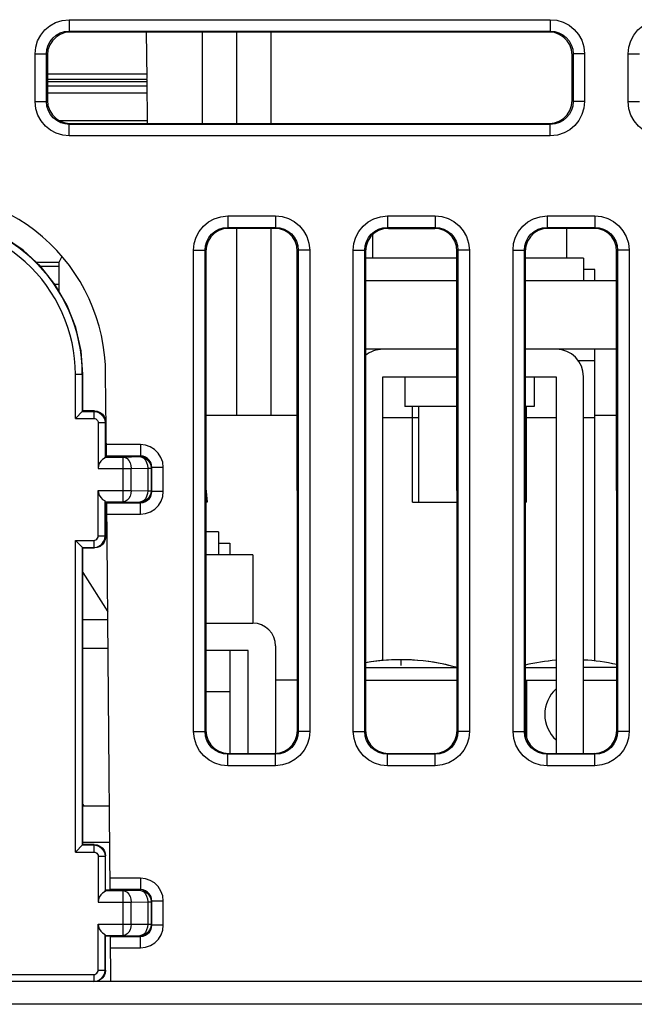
# Model space of a CAD drawing. Extents: x 28 to 410, y 33 to 287.
# Tile 7 of 63: x 86 to 93, y 74 to 85. Entities that reach past the tile are written whole.
import ezdxf

# ---------------------------------------------------------------- set-up
doc = ezdxf.new("R2010")
doc.units = 0
doc.header["$LTSCALE"] = 23.1
doc.linetypes.add('HIDDEN', pattern=[0.2, 0.1, -0.1])
doc.layers.get('0').update_dxf_attribs({"linetype": 'CONTINUOUS'})
for name, color, linetype in [('ALL_AXIS', 7, 'CONTINUOUS'), ('ALL_CURVE', 7, 'CONTINUOUS'), ('ALL_FEATURES', 7, 'CONTINUOUS'), ('DEFAULT_2', 8, 'HIDDEN')]:
    doc.layers.add(name, color=color, linetype=linetype)

msp = doc.modelspace()

# ---------------------------------------------------------------- linework, layer by layer
at = {"color": 7, "linetype": 'CONTINUOUS'}
for p, q in [((88.202, 83.517), (88.202, 84.518)), ((88.577, 83.517), (88.577, 84.518)), ((88.952, 83.517), (88.952, 84.518)), ((88.577, 80.318), (88.577, 82.368)), ((88.952, 80.318), (88.952, 82.368)), ((90.502, 79.368), (90.991, 79.368)), ((91.752, 79.368), (91.739, 79.368))]:
    msp.add_line(p, q, dxfattribs=at)
at = {"color": 9, "linetype": 'CONTINUOUS'}
for p, q in [((87.593, 84.056), (86.502, 84.056)), ((86.502, 83.977), (87.594, 83.977)), ((87.594, 83.927), (86.502, 83.927)), ((86.502, 83.852), (87.596, 83.852)), ((87.596, 83.547), (86.636, 83.547))]:
    msp.add_line(p, q, dxfattribs=at)
at = {"layer": 'ALL_AXIS', "color": 7, "linetype": 'CONTINUOUS'}
for p, q in [((90.239, 82.368), (90.746, 82.368)), ((92.252, 82.368), (91.984, 82.368)), ((92.19, 82.368), (92.19, 82.043)), ((90.065, 82.295), (90.065, 82.043)), ((90.99, 82.043), (89.989, 82.043)), ((92.377, 82.043), (91.739, 82.043)), ((92.377, 82.043), (92.377, 81.793)), ((90.417, 80.743), (90.417, 80.418)), ((91.837, 80.743), (91.837, 80.418)), ((90.991, 80.418), (90.417, 80.418)), ((90.567, 80.418), (90.567, 79.368)), ((91.837, 80.418), (91.739, 80.418)), ((88.239, 79.523), (88.252, 79.368)), ((88.252, 79.368), (88.239, 79.368)), ((90.568, 79.368), (90.991, 79.368)), ((88.377, 79.043), (88.239, 79.043)), ((88.377, 79.043), (88.377, 78.793)), ((89.002, 77.418), (89.002, 76.616)), ((89.241, 77.418), (89.002, 77.418)), ((89.988, 77.418), (90.991, 77.418)), ((91.738, 77.418), (92.077, 77.418)), ((91.752, 77.418), (91.752, 76.789)), ((92.377, 77.418), (92.741, 77.418)), ((86.89, 76.043), (87.181, 76.043)), ((86.89, 75.643), (87.184, 75.643))]:
    msp.add_line(p, q, dxfattribs=at)
at = {"layer": 'ALL_AXIS', "color": 9, "linetype": 'CONTINUOUS'}
for p, q in [((89.988, 77.557), (90.991, 77.557)), ((91.738, 77.557), (92.077, 77.557)), ((92.741, 77.557), (92.377, 77.557))]:
    msp.add_line(p, q, dxfattribs=at)
at = {"layer": 'ALL_AXIS', "color": 7, "linetype": 'CONTINUOUS'}
for centre, radius, start, end in [((90.377, 75.393), 2.25, 74.1191, 99.9724), ((92.252, 75.393), 2.25, 94.4706, 103.2283), ((92.252, 75.393), 2.25, 77.4229, 86.8067), ((92.327, 77.043), 0.375, 131.8103, 228.1897)]:
    msp.add_arc(centre, radius, start, end, dxfattribs=at)
at = {"layer": 'ALL_CURVE', "color": 40, "linetype": 'CONTINUOUS'}
msp.add_line((90.377, 77.581), (90.377, 77.643), dxfattribs=at)
for centre, start, end in [((90.377, 75.393), 76.5066, 99.9518), ((92.252, 75.393), 94.4609, 103.2016), ((92.252, 75.393), 77.4515, 86.8152)]:
    msp.add_arc(centre, 2.25, start, end, dxfattribs=at)
at = {"layer": 'ALL_FEATURES', "color": 9, "linetype": 'CONTINUOUS'}
for p, q in [((86.741, 84.654), (86.741, 84.529)), ((86.741, 84.654), (92.013, 84.654)), ((92.013, 84.654), (92.013, 84.529)), ((86.741, 84.529), (86.752, 84.518)), ((86.741, 84.529), (92.013, 84.529)), ((92.013, 84.529), (92.003, 84.518)), ((86.366, 83.757), (86.366, 84.279)), ((86.366, 84.279), (86.491, 84.279)), ((86.491, 83.757), (86.491, 84.279)), ((86.491, 84.279), (86.502, 84.268)), ((92.263, 84.279), (92.253, 84.268)), ((92.263, 84.279), (92.263, 83.757)), ((92.388, 84.279), (92.263, 84.279)), ((92.388, 84.279), (92.388, 83.757)), ((92.866, 83.757), (92.866, 84.279)), ((92.866, 84.279), (92.991, 84.279)), ((86.366, 83.757), (86.491, 83.757)), ((86.491, 83.757), (86.502, 83.767)), ((92.263, 83.757), (92.253, 83.767)), ((92.388, 83.757), (92.263, 83.757)), ((92.866, 83.757), (92.991, 83.757)), ((86.741, 83.507), (86.752, 83.517)), ((86.741, 83.382), (86.741, 83.507)), ((92.013, 83.507), (86.741, 83.507)), ((92.013, 83.507), (92.003, 83.517)), ((92.013, 83.382), (92.013, 83.507)), ((92.013, 83.382), (86.741, 83.382)), ((88.479, 82.504), (88.479, 82.379)), ((88.479, 82.504), (89.001, 82.504)), ((89.001, 82.504), (89.001, 82.379)), ((90.229, 82.504), (90.229, 82.379)), ((90.229, 82.504), (90.751, 82.504)), ((90.751, 82.504), (90.751, 82.379)), ((91.979, 82.504), (91.979, 82.379)), ((91.979, 82.504), (92.501, 82.504)), ((92.501, 82.504), (92.501, 82.379)), ((88.479, 82.379), (88.489, 82.368)), ((88.479, 82.379), (89.001, 82.379)), ((89.001, 82.379), (88.99, 82.368)), ((90.229, 82.379), (90.239, 82.368)), ((90.229, 82.379), (90.751, 82.379)), ((90.751, 82.379), (90.74, 82.368)), ((91.979, 82.379), (91.989, 82.368)), ((91.979, 82.379), (92.501, 82.379)), ((92.501, 82.379), (92.49, 82.368)), ((88.104, 76.857), (88.104, 82.129)), ((88.104, 82.129), (88.229, 82.129)), ((88.229, 76.857), (88.229, 82.129)), ((88.229, 82.129), (88.239, 82.119)), ((89.251, 82.129), (89.24, 82.119)), ((89.251, 82.129), (89.251, 76.857)), ((89.376, 82.129), (89.251, 82.129)), ((89.376, 82.129), (89.376, 76.857)), ((89.854, 76.857), (89.854, 82.129)), ((89.854, 82.129), (89.979, 82.129)), ((89.979, 76.857), (89.979, 82.129)), ((89.979, 82.129), (89.989, 82.119)), ((91.001, 82.129), (90.99, 82.119)), ((91.001, 82.129), (91.001, 76.857)), ((91.126, 82.129), (91.001, 82.129)), ((91.126, 82.129), (91.126, 76.857)), ((91.604, 76.857), (91.604, 82.129)), ((91.604, 82.129), (91.729, 82.129)), ((91.729, 76.857), (91.729, 82.129)), ((91.729, 82.129), (91.739, 82.119)), ((92.751, 82.129), (92.74, 82.119)), ((92.751, 82.129), (92.751, 76.857)), ((92.876, 82.129), (92.751, 82.129)), ((92.876, 82.129), (92.876, 76.857)), ((86.583, 81.755), (86.627, 81.755)), ((86.891, 80.768), (86.808, 80.768)), ((87.01, 80.363), (87.016, 80.369)), ((87.01, 80.363), (87.01, 80.286)), ((90.567, 80.293), (90.177, 80.293)), ((92.077, 80.293), (91.739, 80.293)), ((92.502, 80.293), (92.377, 80.293)), ((87.135, 80.238), (87.058, 80.238)), ((87.135, 80.238), (87.141, 80.244)), ((87.521, 79.999), (87.146, 79.999)), ((87.521, 79.999), (87.521, 79.874)), ((87.135, 79.863), (87.332, 79.863)), ((87.521, 79.874), (87.148, 79.874)), ((87.332, 79.863), (87.513, 79.867)), ((87.332, 79.372), (87.332, 79.863)), ((87.513, 79.867), (87.521, 79.874)), ((87.058, 79.738), (87.42, 79.738)), ((87.42, 79.738), (87.601, 79.742)), ((87.42, 79.497), (87.42, 79.738)), ((87.601, 79.742), (87.601, 79.494)), ((87.601, 79.742), (87.638, 79.742)), ((87.638, 79.742), (87.646, 79.749)), ((87.638, 79.742), (87.638, 79.494)), ((87.646, 79.486), (87.646, 79.749)), ((87.771, 79.749), (87.646, 79.749)), ((87.771, 79.486), (87.771, 79.749)), ((87.058, 79.497), (87.42, 79.497)), ((87.42, 79.497), (87.601, 79.494)), ((87.601, 79.494), (87.638, 79.494)), ((87.638, 79.494), (87.646, 79.486)), ((87.771, 79.486), (87.646, 79.486)), ((87.135, 79.372), (87.332, 79.372)), ((87.152, 79.361), (87.521, 79.361)), ((87.332, 79.372), (87.513, 79.369)), ((87.513, 79.369), (87.521, 79.361)), ((87.521, 79.236), (87.521, 79.361)), ((87.153, 79.236), (87.521, 79.236)), ((87.058, 78.998), (87.135, 78.998)), ((87.135, 78.998), (87.141, 78.992)), ((87.01, 78.949), (87.01, 78.873)), ((87.01, 78.873), (87.016, 78.867)), ((88.238, 77.293), (88.502, 77.293)), ((88.104, 76.857), (88.229, 76.857)), ((88.229, 76.857), (88.238, 76.866)), ((89.251, 76.857), (89.241, 76.866)), ((89.376, 76.857), (89.251, 76.857)), ((89.854, 76.857), (89.979, 76.857)), ((89.979, 76.857), (89.988, 76.866)), ((91.001, 76.857), (90.991, 76.866)), ((91.126, 76.857), (91.001, 76.857)), ((91.604, 76.857), (91.729, 76.857)), ((91.729, 76.857), (91.738, 76.866)), ((92.751, 76.857), (92.741, 76.866)), ((92.876, 76.857), (92.751, 76.857)), ((88.479, 76.607), (88.488, 76.616)), ((88.479, 76.482), (88.479, 76.607)), ((89.001, 76.607), (88.479, 76.607)), ((89.001, 76.607), (88.991, 76.616)), ((89.001, 76.482), (89.001, 76.607)), ((90.229, 76.607), (90.238, 76.616)), ((90.229, 76.482), (90.229, 76.607)), ((90.751, 76.607), (90.229, 76.607)), ((90.751, 76.607), (90.741, 76.616)), ((90.751, 76.482), (90.751, 76.607)), ((91.979, 76.607), (91.988, 76.616)), ((91.979, 76.482), (91.979, 76.607)), ((92.501, 76.607), (91.979, 76.607)), ((92.501, 76.607), (92.491, 76.616)), ((92.501, 76.482), (92.501, 76.607)), ((89.001, 76.482), (88.479, 76.482)), ((90.751, 76.482), (90.229, 76.482)), ((92.501, 76.482), (91.979, 76.482)), ((87.01, 75.613), (87.015, 75.618)), ((87.01, 75.613), (87.01, 75.536)), ((87.135, 75.488), (87.058, 75.488)), ((87.135, 75.488), (87.14, 75.493)), ((87.521, 75.249), (87.188, 75.249)), ((87.521, 75.249), (87.521, 75.124)), ((87.135, 75.113), (87.332, 75.113)), ((87.521, 75.124), (87.189, 75.124)), ((87.332, 75.113), (87.513, 75.117)), ((87.332, 74.622), (87.332, 75.113)), ((87.513, 75.117), (87.521, 75.124)), ((87.058, 74.988), (87.42, 74.988)), ((87.42, 74.988), (87.601, 74.992)), ((87.42, 74.747), (87.42, 74.988)), ((87.601, 74.992), (87.601, 74.744)), ((87.601, 74.992), (87.638, 74.992)), ((87.638, 74.992), (87.646, 74.999)), ((87.638, 74.992), (87.638, 74.744)), ((87.646, 74.736), (87.646, 74.999)), ((87.771, 74.999), (87.646, 74.999)), ((87.771, 74.736), (87.771, 74.999)), ((87.058, 74.747), (87.42, 74.747)), ((87.42, 74.747), (87.601, 74.744)), ((87.601, 74.744), (87.638, 74.744)), ((87.638, 74.744), (87.646, 74.736)), ((87.771, 74.736), (87.646, 74.736)), ((87.135, 74.622), (87.332, 74.622)), ((87.193, 74.611), (87.521, 74.611)), ((87.332, 74.622), (87.513, 74.619)), ((87.513, 74.619), (87.521, 74.611)), ((87.521, 74.486), (87.521, 74.611)), ((87.195, 74.486), (87.521, 74.486)), ((87.058, 74.243), (87.14, 74.243)), ((87.01, 74.194), (87.01, 74.118)), ((116.007, 73.868), (62.748, 73.868))]:
    msp.add_line(p, q, dxfattribs=at)
at = {"layer": 'ALL_FEATURES', "color": 7, "linetype": 'CONTINUOUS'}
for p, q in [((92.003, 84.518), (86.752, 84.518)), ((87.594, 84.01), (87.589, 84.518)), ((86.502, 84.268), (86.502, 83.767)), ((92.253, 83.767), (92.253, 84.268)), ((87.594, 83.998), (86.502, 83.998)), ((87.598, 83.518), (87.594, 83.998)), ((86.752, 83.517), (92.003, 83.517)), ((88.99, 82.368), (88.489, 82.368)), ((90.74, 82.368), (90.239, 82.368)), ((92.49, 82.368), (91.989, 82.368)), ((88.239, 82.119), (88.238, 76.866)), ((89.241, 76.866), (89.24, 82.119)), ((89.989, 82.119), (89.988, 76.866)), ((90.991, 76.866), (90.99, 82.119)), ((91.739, 82.119), (91.738, 76.866)), ((92.741, 76.866), (92.74, 82.119)), ((86.627, 81.993), (86.381, 81.993)), ((86.66, 82.058), (86.627, 81.993)), ((86.627, 81.993), (86.627, 81.681)), ((86.422, 81.955), (86.627, 81.955)), ((92.502, 81.918), (92.377, 81.918)), ((92.502, 81.793), (92.502, 81.918)), ((90.991, 81.043), (89.989, 81.043)), ((92.741, 81.043), (91.739, 81.043)), ((92.502, 77.625), (92.502, 81.043)), ((92.502, 80.918), (92.314, 80.918)), ((86.808, 80.286), (86.808, 80.768)), ((86.885, 80.363), (86.885, 80.768)), ((86.891, 80.369), (86.891, 80.768)), ((87.148, 79.869), (87.14, 80.768)), ((90.177, 77.629), (90.177, 80.743)), ((90.177, 80.743), (90.991, 80.743)), ((91.739, 80.743), (92.077, 80.743)), ((92.077, 80.743), (92.077, 76.616)), ((92.377, 76.616), (92.377, 80.743)), ((86.891, 80.369), (86.808, 80.286)), ((86.885, 80.363), (87.01, 80.363)), ((87.016, 80.369), (86.891, 80.369)), ((86.808, 80.286), (87.01, 80.286)), ((87.058, 80.238), (87.058, 79.738)), ((87.135, 80.238), (87.135, 79.853)), ((87.141, 79.869), (87.141, 80.244)), ((87.135, 79.863), (87.141, 79.869)), ((87.148, 79.869), (87.141, 79.869)), ((87.058, 78.998), (87.058, 79.497)), ((87.135, 78.998), (87.135, 79.383)), ((87.135, 79.372), (87.141, 79.367)), ((87.141, 78.992), (87.141, 79.367)), ((87.152, 79.367), (87.141, 79.367)), ((87.189, 75.118), (87.152, 79.367)), ((86.808, 75.536), (86.808, 78.949)), ((86.89, 78.867), (86.808, 78.949)), ((86.808, 78.949), (87.01, 78.949)), ((86.885, 75.613), (86.885, 78.873)), ((86.885, 78.873), (87.01, 78.873)), ((86.89, 75.618), (86.89, 78.867)), ((86.89, 78.867), (87.016, 78.867)), ((88.377, 78.918), (88.502, 78.918)), ((88.502, 78.918), (88.502, 78.793)), ((88.752, 78.793), (88.752, 78.043)), ((86.89, 78.599), (87.162, 78.166)), ((86.89, 78.083), (87.163, 78.083)), ((88.238, 78.043), (88.752, 78.043)), ((86.89, 77.768), (87.166, 77.768)), ((89.002, 77.793), (89.002, 77.418)), ((88.702, 77.743), (88.238, 77.743)), ((88.502, 77.743), (88.502, 76.616)), ((88.702, 76.616), (88.702, 77.743)), ((88.488, 76.616), (88.991, 76.616)), ((90.238, 76.616), (90.741, 76.616)), ((91.988, 76.616), (92.491, 76.616)), ((86.89, 76.055), (86.902, 76.043)), ((86.89, 75.618), (86.808, 75.536)), ((86.885, 75.613), (87.01, 75.613)), ((87.015, 75.618), (86.89, 75.618)), ((86.808, 75.536), (87.01, 75.536)), ((87.058, 75.488), (87.058, 74.988)), ((87.135, 75.488), (87.135, 75.103)), ((87.14, 75.118), (87.14, 75.493)), ((87.135, 75.113), (87.14, 75.118)), ((87.189, 75.118), (87.14, 75.118)), ((87.058, 74.243), (87.058, 74.747)), ((87.135, 74.243), (87.135, 74.633)), ((87.135, 74.622), (87.14, 74.618)), ((87.14, 74.243), (87.14, 74.618)), ((87.14, 74.618), (87.193, 74.618)), ((87.198, 74.118), (87.193, 74.618)), ((116.007, 74.118), (62.748, 74.118)), ((83.545, 74.194), (87.01, 74.194))]:
    msp.add_line(p, q, dxfattribs=at)
at = {"layer": 'ALL_FEATURES', "color": 3, "linetype": 'CONTINUOUS'}
for p, q in [((90.99, 81.793), (89.989, 81.793)), ((92.74, 81.793), (91.739, 81.793)), ((89.241, 80.318), (88.239, 80.318)), ((92.741, 80.318), (92.502, 80.318)), ((88.752, 78.793), (88.239, 78.793))]:
    msp.add_line(p, q, dxfattribs=at)
at = {"layer": 'ALL_FEATURES', "color": 9, "linetype": 'CONTINUOUS'}
for points in [[(86.366, 84.279), (86.373, 84.352), (86.394, 84.421), (86.428, 84.485), (86.473, 84.541), (86.528, 84.588), (86.592, 84.623), (86.664, 84.646), (86.741, 84.654)], [(92.013, 84.654), (92.086, 84.647), (92.155, 84.626), (92.219, 84.592), (92.275, 84.547), (92.322, 84.492), (92.357, 84.428), (92.38, 84.357), (92.388, 84.279)], [(92.866, 84.279), (92.873, 84.352), (92.894, 84.421), (92.928, 84.485), (92.973, 84.541), (93.028, 84.588), (93.092, 84.623), (93.164, 84.646), (93.241, 84.654)], [(86.491, 84.279), (86.496, 84.327), (86.51, 84.373), (86.532, 84.416), (86.563, 84.454), (86.599, 84.485), (86.641, 84.508), (86.689, 84.523), (86.741, 84.529)], [(92.013, 84.529), (92.062, 84.524), (92.108, 84.51), (92.151, 84.488), (92.188, 84.457), (92.219, 84.421), (92.242, 84.379), (92.258, 84.331), (92.263, 84.279)], [(86.741, 83.382), (86.669, 83.389), (86.599, 83.41), (86.535, 83.443), (86.479, 83.489), (86.433, 83.544), (86.397, 83.607), (86.374, 83.679), (86.366, 83.757)], [(86.741, 83.507), (86.693, 83.512), (86.647, 83.525), (86.604, 83.548), (86.566, 83.578), (86.535, 83.615), (86.512, 83.657), (86.497, 83.705), (86.491, 83.757)], [(92.263, 83.757), (92.258, 83.708), (92.245, 83.662), (92.222, 83.62), (92.192, 83.582), (92.155, 83.551), (92.113, 83.528), (92.065, 83.512), (92.013, 83.507)], [(92.388, 83.757), (92.381, 83.684), (92.36, 83.615), (92.327, 83.551), (92.281, 83.495), (92.226, 83.448), (92.163, 83.413), (92.091, 83.39), (92.013, 83.382)], [(93.241, 83.382), (93.169, 83.389), (93.099, 83.41), (93.035, 83.443), (92.979, 83.489), (92.933, 83.544), (92.897, 83.607), (92.874, 83.679), (92.866, 83.757)], [(88.104, 82.129), (88.111, 82.202), (88.132, 82.271), (88.165, 82.335), (88.211, 82.391), (88.266, 82.438), (88.329, 82.473), (88.401, 82.496), (88.479, 82.504)], [(89.001, 82.504), (89.073, 82.497), (89.143, 82.476), (89.207, 82.442), (89.263, 82.397), (89.309, 82.342), (89.345, 82.278), (89.368, 82.207), (89.376, 82.129)], [(89.854, 82.129), (89.861, 82.202), (89.882, 82.271), (89.915, 82.335), (89.961, 82.391), (90.016, 82.438), (90.079, 82.473), (90.151, 82.496), (90.229, 82.504)], [(90.751, 82.504), (90.823, 82.497), (90.893, 82.476), (90.957, 82.442), (91.013, 82.397), (91.059, 82.342), (91.095, 82.278), (91.118, 82.207), (91.126, 82.129)], [(91.604, 82.129), (91.611, 82.202), (91.632, 82.271), (91.665, 82.335), (91.711, 82.391), (91.766, 82.438), (91.829, 82.473), (91.901, 82.496), (91.979, 82.504)], [(92.501, 82.504), (92.573, 82.497), (92.643, 82.476), (92.707, 82.442), (92.763, 82.397), (92.809, 82.342), (92.845, 82.278), (92.868, 82.207), (92.876, 82.129)], [(88.229, 82.129), (88.234, 82.177), (88.247, 82.223), (88.27, 82.266), (88.3, 82.304), (88.337, 82.335), (88.379, 82.358), (88.427, 82.373), (88.479, 82.379)], [(89.001, 82.379), (89.049, 82.374), (89.095, 82.36), (89.138, 82.338), (89.176, 82.307), (89.207, 82.271), (89.23, 82.229), (89.245, 82.181), (89.251, 82.129)], [(89.979, 82.129), (89.984, 82.177), (89.997, 82.223), (90.02, 82.266), (90.05, 82.304), (90.087, 82.335), (90.129, 82.358), (90.177, 82.373), (90.229, 82.379)], [(90.751, 82.379), (90.799, 82.374), (90.845, 82.36), (90.888, 82.338), (90.926, 82.307), (90.957, 82.271), (90.98, 82.229), (90.995, 82.181), (91.001, 82.129)], [(91.729, 82.129), (91.734, 82.177), (91.747, 82.223), (91.77, 82.266), (91.8, 82.304), (91.837, 82.335), (91.879, 82.358), (91.927, 82.373), (91.979, 82.379)], [(92.501, 82.379), (92.549, 82.374), (92.595, 82.36), (92.638, 82.338), (92.676, 82.307), (92.707, 82.271), (92.73, 82.229), (92.745, 82.181), (92.751, 82.129)], [(87.771, 79.749), (87.765, 79.806), (87.746, 79.859), (87.715, 79.907), (87.675, 79.947), (87.629, 79.975), (87.578, 79.993), (87.521, 79.999)], [(87.332, 79.863), (87.355, 79.859), (87.376, 79.846), (87.394, 79.826), (87.408, 79.8), (87.416, 79.771), (87.42, 79.738)], [(87.513, 79.867), (87.546, 79.862), (87.576, 79.85), (87.602, 79.83), (87.622, 79.804), (87.634, 79.774), (87.638, 79.742)], [(87.513, 79.867), (87.536, 79.862), (87.557, 79.849), (87.575, 79.829), (87.589, 79.804), (87.598, 79.774), (87.601, 79.742)], [(87.646, 79.749), (87.643, 79.778), (87.634, 79.804), (87.618, 79.828), (87.598, 79.848), (87.575, 79.862), (87.55, 79.871), (87.521, 79.874)], [(87.42, 79.497), (87.416, 79.465), (87.408, 79.435), (87.394, 79.409), (87.376, 79.39), (87.355, 79.377), (87.332, 79.372)], [(87.601, 79.494), (87.598, 79.462), (87.589, 79.432), (87.575, 79.406), (87.557, 79.386), (87.536, 79.374), (87.513, 79.369)], [(87.638, 79.494), (87.634, 79.462), (87.622, 79.432), (87.602, 79.406), (87.576, 79.386), (87.546, 79.373), (87.513, 79.369)], [(87.521, 79.236), (87.578, 79.243), (87.631, 79.262), (87.679, 79.293), (87.719, 79.333), (87.747, 79.378), (87.765, 79.43), (87.771, 79.486)], [(87.521, 79.361), (87.55, 79.364), (87.576, 79.374), (87.6, 79.389), (87.62, 79.409), (87.634, 79.432), (87.643, 79.458), (87.646, 79.486)], [(88.479, 76.482), (88.406, 76.489), (88.337, 76.51), (88.273, 76.543), (88.217, 76.589), (88.17, 76.644), (88.135, 76.707), (88.112, 76.779), (88.104, 76.857)], [(88.479, 76.607), (88.43, 76.612), (88.384, 76.625), (88.342, 76.648), (88.304, 76.678), (88.273, 76.715), (88.25, 76.757), (88.234, 76.805), (88.229, 76.857)], [(89.251, 76.857), (89.246, 76.808), (89.232, 76.762), (89.21, 76.72), (89.179, 76.682), (89.143, 76.651), (89.101, 76.628), (89.053, 76.612), (89.001, 76.607)], [(89.376, 76.857), (89.369, 76.784), (89.348, 76.715), (89.314, 76.651), (89.269, 76.595), (89.214, 76.548), (89.15, 76.513), (89.079, 76.49), (89.001, 76.482)], [(90.229, 76.482), (90.156, 76.489), (90.087, 76.51), (90.023, 76.543), (89.967, 76.589), (89.92, 76.644), (89.885, 76.707), (89.862, 76.779), (89.854, 76.857)], [(90.229, 76.607), (90.18, 76.612), (90.134, 76.625), (90.092, 76.648), (90.054, 76.678), (90.023, 76.715), (90, 76.757), (89.984, 76.805), (89.979, 76.857)], [(91.001, 76.857), (90.996, 76.808), (90.982, 76.762), (90.96, 76.72), (90.929, 76.682), (90.893, 76.651), (90.851, 76.628), (90.803, 76.612), (90.751, 76.607)], [(91.126, 76.857), (91.119, 76.784), (91.098, 76.715), (91.064, 76.651), (91.019, 76.595), (90.964, 76.548), (90.9, 76.513), (90.829, 76.49), (90.751, 76.482)], [(91.979, 76.482), (91.906, 76.489), (91.837, 76.51), (91.773, 76.543), (91.717, 76.589), (91.67, 76.644), (91.635, 76.707), (91.612, 76.779), (91.604, 76.857)], [(91.979, 76.607), (91.93, 76.612), (91.884, 76.625), (91.842, 76.648), (91.804, 76.678), (91.773, 76.715), (91.75, 76.757), (91.734, 76.805), (91.729, 76.857)], [(92.751, 76.857), (92.746, 76.808), (92.732, 76.762), (92.71, 76.72), (92.679, 76.682), (92.643, 76.651), (92.601, 76.628), (92.553, 76.612), (92.501, 76.607)], [(92.876, 76.857), (92.869, 76.784), (92.848, 76.715), (92.814, 76.651), (92.769, 76.595), (92.714, 76.548), (92.65, 76.513), (92.579, 76.49), (92.501, 76.482)], [(87.771, 74.999), (87.765, 75.056), (87.746, 75.109), (87.715, 75.157), (87.675, 75.197), (87.629, 75.225), (87.578, 75.243), (87.521, 75.249)], [(87.332, 75.113), (87.355, 75.109), (87.376, 75.096), (87.394, 75.076), (87.408, 75.05), (87.416, 75.021), (87.42, 74.988)], [(87.513, 75.117), (87.546, 75.112), (87.576, 75.1), (87.602, 75.08), (87.622, 75.054), (87.634, 75.024), (87.638, 74.992)], [(87.513, 75.117), (87.536, 75.112), (87.557, 75.099), (87.575, 75.079), (87.589, 75.054), (87.598, 75.024), (87.601, 74.992)], [(87.646, 74.999), (87.643, 75.028), (87.634, 75.054), (87.618, 75.078), (87.598, 75.098), (87.575, 75.112), (87.55, 75.121), (87.521, 75.124)], [(87.42, 74.747), (87.416, 74.715), (87.408, 74.685), (87.394, 74.659), (87.376, 74.64), (87.355, 74.627), (87.332, 74.622)], [(87.601, 74.744), (87.598, 74.712), (87.589, 74.682), (87.575, 74.656), (87.557, 74.636), (87.536, 74.624), (87.513, 74.619)], [(87.638, 74.744), (87.634, 74.712), (87.622, 74.682), (87.602, 74.656), (87.576, 74.636), (87.546, 74.623), (87.513, 74.619)], [(87.521, 74.486), (87.578, 74.493), (87.631, 74.512), (87.679, 74.543), (87.719, 74.583), (87.747, 74.628), (87.765, 74.68), (87.771, 74.736)], [(87.521, 74.611), (87.55, 74.614), (87.576, 74.624), (87.6, 74.639), (87.62, 74.659), (87.634, 74.682), (87.643, 74.708), (87.646, 74.736)]]:
    msp.add_lwpolyline(points, dxfattribs=at)
at = {"layer": 'ALL_FEATURES', "color": 7, "linetype": 'CONTINUOUS'}
for points in [[(86.752, 84.518), (86.696, 84.512), (86.643, 84.493), (86.596, 84.464), (86.556, 84.424), (86.527, 84.377), (86.508, 84.324), (86.502, 84.268)], [(92.253, 84.268), (92.246, 84.324), (92.228, 84.377), (92.198, 84.424), (92.158, 84.464), (92.111, 84.493), (92.058, 84.512), (92.003, 84.518)], [(86.502, 83.767), (86.508, 83.712), (86.527, 83.659), (86.556, 83.612), (86.596, 83.572), (86.643, 83.542), (86.696, 83.524), (86.752, 83.517)], [(92.003, 83.517), (92.058, 83.524), (92.111, 83.542), (92.159, 83.572), (92.198, 83.612), (92.228, 83.659), (92.246, 83.712), (92.253, 83.767)], [(86.891, 80.768), (86.871, 81.027), (86.813, 81.281), (86.718, 81.523), (86.588, 81.749), (86.426, 81.952), (86.235, 82.129), (86.02, 82.275), (85.785, 82.387), (85.537, 82.464), (85.28, 82.502), (85.019, 82.501)], [(88.489, 82.368), (88.433, 82.362), (88.381, 82.344), (88.333, 82.314), (88.294, 82.274), (88.264, 82.227), (88.245, 82.174), (88.239, 82.119)], [(89.24, 82.119), (89.234, 82.174), (89.216, 82.227), (89.186, 82.274), (89.146, 82.314), (89.099, 82.344), (89.046, 82.362), (88.99, 82.368)], [(90.239, 82.368), (90.183, 82.362), (90.131, 82.344), (90.083, 82.314), (90.044, 82.274), (90.014, 82.227), (89.995, 82.174), (89.989, 82.119)], [(90.99, 82.119), (90.984, 82.174), (90.966, 82.227), (90.936, 82.274), (90.896, 82.314), (90.849, 82.344), (90.796, 82.362), (90.74, 82.368)], [(91.989, 82.368), (91.933, 82.362), (91.881, 82.344), (91.833, 82.314), (91.794, 82.274), (91.764, 82.227), (91.745, 82.174), (91.739, 82.119)], [(92.74, 82.119), (92.734, 82.174), (92.716, 82.227), (92.686, 82.274), (92.646, 82.314), (92.599, 82.344), (92.546, 82.362), (92.49, 82.368)], [(87.01, 80.363), (87.042, 80.358), (87.072, 80.346), (87.098, 80.326), (87.118, 80.3), (87.13, 80.27), (87.135, 80.238)], [(87.016, 80.369), (87.048, 80.365), (87.078, 80.352), (87.104, 80.332), (87.124, 80.306), (87.136, 80.276), (87.141, 80.244)], [(87.01, 80.286), (87.022, 80.285), (87.034, 80.28), (87.044, 80.272), (87.052, 80.262), (87.057, 80.25), (87.058, 80.238)], [(87.135, 79.853), (87.107, 79.837), (87.086, 79.816), (87.07, 79.791), (87.061, 79.765), (87.058, 79.738)], [(87.135, 79.853), (87.135, 79.861), (87.135, 79.863)], [(87.058, 79.497), (87.061, 79.471), (87.07, 79.444), (87.086, 79.42), (87.107, 79.399), (87.135, 79.383)], [(87.135, 79.372), (87.135, 79.375), (87.135, 79.383)], [(87.01, 78.873), (87.042, 78.877), (87.072, 78.89), (87.098, 78.91), (87.118, 78.936), (87.13, 78.966), (87.135, 78.998)], [(87.01, 78.949), (87.022, 78.951), (87.034, 78.956), (87.044, 78.964), (87.052, 78.974), (87.057, 78.985), (87.058, 78.998)], [(87.141, 78.992), (87.136, 78.96), (87.124, 78.93), (87.104, 78.904), (87.078, 78.884), (87.048, 78.871), (87.016, 78.867)], [(88.238, 76.866), (88.245, 76.811), (88.263, 76.758), (88.293, 76.71), (88.332, 76.671), (88.38, 76.641), (88.433, 76.623), (88.488, 76.616)], [(88.991, 76.616), (89.047, 76.623), (89.1, 76.641), (89.147, 76.671), (89.187, 76.71), (89.216, 76.758), (89.235, 76.811), (89.241, 76.866)], [(89.988, 76.866), (89.995, 76.811), (90.013, 76.758), (90.043, 76.71), (90.082, 76.671), (90.13, 76.641), (90.183, 76.623), (90.238, 76.616)], [(90.741, 76.616), (90.797, 76.623), (90.85, 76.641), (90.897, 76.671), (90.937, 76.71), (90.966, 76.758), (90.985, 76.811), (90.991, 76.866)], [(91.738, 76.866), (91.745, 76.811), (91.763, 76.758), (91.793, 76.71), (91.832, 76.671), (91.88, 76.641), (91.933, 76.623), (91.988, 76.616)], [(92.491, 76.616), (92.547, 76.623), (92.6, 76.641), (92.647, 76.671), (92.687, 76.71), (92.716, 76.758), (92.735, 76.811), (92.741, 76.866)], [(87.01, 75.613), (87.042, 75.608), (87.072, 75.596), (87.098, 75.576), (87.118, 75.55), (87.13, 75.52), (87.135, 75.488)], [(87.015, 75.618), (87.047, 75.614), (87.077, 75.601), (87.103, 75.581), (87.123, 75.556), (87.136, 75.525), (87.14, 75.493)], [(87.01, 75.536), (87.022, 75.535), (87.034, 75.53), (87.044, 75.522), (87.052, 75.512), (87.057, 75.5), (87.058, 75.488)], [(87.135, 75.103), (87.107, 75.087), (87.086, 75.066), (87.07, 75.041), (87.061, 75.015), (87.058, 74.988)], [(87.135, 75.103), (87.135, 75.111), (87.135, 75.113)], [(87.058, 74.747), (87.061, 74.721), (87.07, 74.694), (87.086, 74.67), (87.107, 74.649), (87.135, 74.633)], [(87.135, 74.622), (87.135, 74.625), (87.135, 74.633)], [(87.01, 74.118), (87.042, 74.122), (87.072, 74.135), (87.098, 74.155), (87.118, 74.18), (87.13, 74.211), (87.135, 74.243)], [(87.01, 74.194), (87.022, 74.196), (87.034, 74.201), (87.044, 74.208), (87.052, 74.219), (87.057, 74.23), (87.058, 74.243)], [(87.14, 74.243), (87.136, 74.21), (87.123, 74.18), (87.103, 74.154), (87.077, 74.135), (87.047, 74.122), (87.015, 74.118)]]:
    msp.add_lwpolyline(points, dxfattribs=at)
for centre, radius, start, end in [((85.152, 80.768), 1.988, 0, 98.5445), ((85.152, 80.768), 1.656, 0, 96.1924), ((85.152, 80.768), 1.732, 0, 94.5365), ((90.177, 80.743), 0.3, 90, 129.5516), ((92.077, 80.743), 0.3, 0, 90), ((88.752, 77.793), 0.25, 0, 90)]:
    msp.add_arc(centre, radius, start, end, dxfattribs=at)
at = {"layer": 'DEFAULT_2', "color": 8, "linetype": 'HIDDEN'}
for p, q in [((90.502, 79.368), (90.502, 80.418)), ((91.752, 79.368), (91.752, 80.418))]:
    msp.add_line(p, q, dxfattribs=at)

doc.saveas('drawing.dxf')
